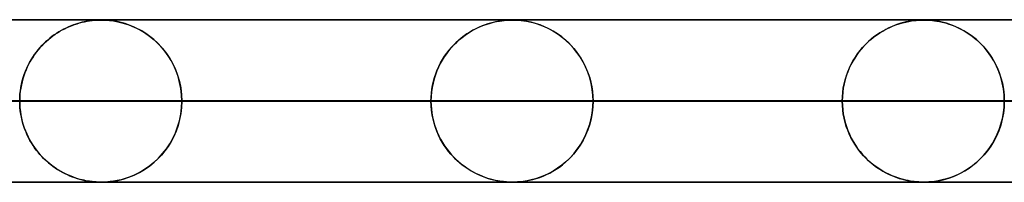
# Model space of a CAD drawing. Header units: millimetres. Extents: x -625 to 625, y -732 to 732.
# Tile 47 of 48: x 400 to 461, y 721 to 732. Entities that reach past the tile are written whole.
import ezdxf

# ---------------------------------------------------------------- set-up
doc = ezdxf.new("R2010")
doc.units = ezdxf.units.MM
doc.layers.add('HIDDEN', color=7, linetype='Continuous')
doc.layers.add('THICK', color=7, linetype='Continuous')

msp = doc.modelspace()

# ---------------------------------------------------------------- linework, layer by layer
at = {"layer": 'HIDDEN'}
for p, q in [((501.5, 731.49), (0, 731.49)), ((481.175, 731.48), (245.21, 731.48)), ((403.557, 731.203), (403.711, 731.253)), ((403.767, 731.271), (403.629, 731.227)), ((403.711, 731.253), (403.866, 731.299)), ((403.9, 731.308), (403.767, 731.271)), ((403.866, 731.299), (404.021, 731.339)), ((404.027, 731.341), (403.9, 731.308)), ((404.021, 731.339), (404.175, 731.374)), ((404.148, 731.368), (404.027, 731.341)), ((404.262, 731.391), (404.148, 731.368)), ((404.175, 731.374), (404.33, 731.404)), ((404.368, 731.41), (404.262, 731.391)), ((404.33, 731.404), (404.484, 731.428)), ((404.468, 731.426), (404.368, 731.41)), ((404.559, 731.439), (404.468, 731.426)), ((404.484, 731.428), (404.634, 731.448)), ((404.642, 731.449), (404.559, 731.439)), ((404.634, 731.448), (404.775, 731.462)), ((404.722, 731.457), (404.642, 731.449)), ((404.801, 731.464), (404.722, 731.457)), ((404.775, 731.462), (404.903, 731.471)), ((404.878, 731.47), (404.801, 731.464)), ((404.952, 731.474), (404.878, 731.47)), ((404.903, 731.471), (405.014, 731.477)), ((405.02, 731.477), (404.952, 731.474)), ((405.014, 731.477), (405.11, 731.479)), ((405.083, 731.479), (405.02, 731.477)), ((405.142, 731.48), (405.083, 731.479)), ((405.11, 731.479), (405.199, 731.48)), ((405.2, 731.48), (405.142, 731.48)), ((405.199, 731.48), (405.293, 731.479)), ((405.26, 731.48), (405.2, 731.48)), ((405.324, 731.478), (405.26, 731.48)), ((405.293, 731.479), (405.396, 731.476)), ((405.392, 731.476), (405.324, 731.478)), ((405.478, 731.472), (405.392, 731.476)), ((405.396, 731.476), (405.527, 731.469)), ((405.598, 731.464), (405.478, 731.472)), ((405.527, 731.469), (405.71, 731.454)), ((405.759, 731.449), (405.598, 731.464)), ((405.71, 731.454), (405.948, 731.424)), ((405.954, 731.423), (405.759, 731.449)), ((405.948, 731.424), (406.23, 731.372)), ((406.176, 731.383), (405.954, 731.423)), ((406.419, 731.328), (406.176, 731.383)), ((406.23, 731.372), (406.55, 731.293)), ((406.671, 731.257), (406.419, 731.328)), ((406.55, 731.293), (406.892, 731.183)), ((406.925, 731.171), (406.671, 731.257)), ((428.961, 731.23), (429.165, 731.292)), ((429.179, 731.296), (429.013, 731.247)), ((429.165, 731.292), (429.361, 731.343)), ((429.337, 731.337), (429.179, 731.296)), ((429.485, 731.371), (429.337, 731.337)), ((429.361, 731.343), (429.547, 731.383)), ((429.622, 731.398), (429.485, 731.371)), ((429.547, 731.383), (429.72, 731.415)), ((429.748, 731.419), (429.622, 731.398)), ((429.72, 731.415), (429.879, 731.438)), ((429.862, 731.436), (429.748, 731.419)), ((429.963, 731.448), (429.862, 731.436)), ((429.879, 731.438), (430.023, 731.455)), ((430.059, 731.458), (429.963, 731.448)), ((430.023, 731.455), (430.15, 731.466)), ((430.152, 731.466), (430.059, 731.458)), ((430.15, 731.466), (430.259, 731.473)), ((430.241, 731.472), (430.152, 731.466)), ((430.323, 731.476), (430.241, 731.472)), ((430.259, 731.473), (430.355, 731.477)), ((430.396, 731.478), (430.323, 731.476)), ((430.355, 731.477), (430.44, 731.479)), ((430.461, 731.48), (430.396, 731.478)), ((430.44, 731.479), (430.523, 731.48)), ((430.525, 731.48), (430.461, 731.48)), ((430.523, 731.48), (430.61, 731.479)), ((430.591, 731.48), (430.525, 731.48)), ((430.66, 731.478), (430.591, 731.48)), ((430.61, 731.479), (430.709, 731.477)), ((430.734, 731.476), (430.66, 731.478)), ((430.709, 731.477), (430.819, 731.471)), ((430.836, 731.47), (430.734, 731.476)), ((430.819, 731.471), (430.938, 731.463)), ((430.986, 731.459), (430.836, 731.47)), ((430.938, 731.463), (431.07, 731.45)), ((431.187, 731.436), (430.986, 731.459)), ((431.07, 731.45), (431.222, 731.431)), ((431.421, 731.399), (431.187, 731.436)), ((431.222, 731.431), (431.394, 731.404)), ((431.394, 731.404), (431.582, 731.366)), ((431.681, 731.344), (431.421, 731.399)), ((431.582, 731.366), (431.785, 731.318)), ((431.952, 731.271), (431.681, 731.344)), ((431.785, 731.318), (431.994, 731.258)), ((432.225, 731.18), (431.952, 731.271)), ((431.994, 731.258), (432.201, 731.189)), ((454.437, 731.277), (454.266, 731.223)), ((454.339, 731.246), (454.545, 731.307)), ((454.6, 731.322), (454.437, 731.277)), ((454.545, 731.307), (454.743, 731.356)), ((454.754, 731.359), (454.6, 731.322)), ((454.743, 731.356), (454.928, 731.394)), ((454.898, 731.389), (454.754, 731.359)), ((455.03, 731.412), (454.898, 731.389)), ((454.928, 731.394), (455.099, 731.423)), ((455.15, 731.431), (455.03, 731.412)), ((455.099, 731.423), (455.255, 731.444)), ((455.258, 731.445), (455.15, 731.431)), ((455.255, 731.444), (455.393, 731.459)), ((455.357, 731.456), (455.258, 731.445)), ((455.454, 731.464), (455.357, 731.456)), ((455.393, 731.459), (455.512, 731.469)), ((455.547, 731.471), (455.454, 731.464)), ((455.512, 731.469), (455.613, 731.474)), ((455.633, 731.475), (455.547, 731.471)), ((455.613, 731.474), (455.699, 731.478)), ((455.711, 731.478), (455.633, 731.475)), ((455.699, 731.478), (455.776, 731.48)), ((455.782, 731.48), (455.711, 731.478)), ((455.776, 731.48), (455.85, 731.48)), ((455.85, 731.48), (455.782, 731.48)), ((455.85, 731.48), (455.854, 731.48)), ((455.918, 731.48), (455.85, 731.48)), ((455.854, 731.48), (455.859, 731.48)), ((455.859, 731.48), (455.863, 731.48)), ((455.863, 731.48), (455.868, 731.48)), ((455.868, 731.48), (455.872, 731.48)), ((455.872, 731.48), (455.877, 731.48)), ((455.891, 731.48), (455.968, 731.479)), ((455.989, 731.478), (455.918, 731.48)), ((455.968, 731.479), (456.055, 731.476)), ((456.068, 731.475), (455.989, 731.478)), ((456.055, 731.476), (456.154, 731.471)), ((456.172, 731.47), (456.068, 731.475)), ((456.154, 731.471), (456.268, 731.462)), ((456.319, 731.458), (456.172, 731.47)), ((456.268, 731.462), (456.391, 731.451)), ((456.513, 731.436), (456.319, 731.458)), ((456.391, 731.451), (456.521, 731.435)), ((456.737, 731.4), (456.513, 731.436)), ((456.521, 731.435), (456.661, 731.414)), ((456.661, 731.414), (456.819, 731.385)), ((456.989, 731.348), (456.737, 731.4)), ((456.819, 731.385), (456.995, 731.346)), ((457.254, 731.278), (456.989, 731.348)), ((456.995, 731.346), (457.188, 731.297)), ((457.188, 731.297), (457.396, 731.234)), ((457.521, 731.191), (457.254, 731.278)), ((402.443, 730.655), (402.303, 730.56)), ((402.368, 730.605), (402.51, 730.699)), ((402.586, 730.746), (402.443, 730.655)), ((402.51, 730.699), (402.655, 730.787)), ((402.732, 730.832), (402.586, 730.746)), ((402.655, 730.787), (402.801, 730.87)), ((402.882, 730.912), (402.732, 730.832)), ((402.801, 730.87), (402.95, 730.947)), ((403.035, 730.988), (402.882, 730.912)), ((402.95, 730.947), (403.1, 731.019)), ((403.188, 731.059), (403.035, 730.988)), ((403.1, 731.019), (403.251, 731.086)), ((403.339, 731.122), (403.188, 731.059)), ((403.251, 731.086), (403.403, 731.147)), ((403.486, 731.178), (403.339, 731.122)), ((403.403, 731.147), (403.557, 731.203)), ((403.629, 731.227), (403.486, 731.178)), ((406.892, 731.183), (407.226, 731.048)), ((407.181, 731.068), (406.925, 731.171)), ((407.438, 730.947), (407.181, 731.068)), ((407.226, 731.048), (407.551, 730.888)), ((407.694, 730.808), (407.438, 730.947)), ((407.551, 730.888), (407.866, 730.703)), ((407.948, 730.649), (407.694, 730.808)), ((407.866, 730.703), (408.168, 730.493)), ((408.198, 730.47), (407.948, 730.649)), ((427.609, 730.546), (427.791, 730.67)), ((427.899, 730.738), (427.718, 730.622)), ((427.791, 730.67), (427.977, 730.785)), ((428.084, 730.846), (427.899, 730.738)), ((427.977, 730.785), (428.168, 730.892)), ((428.274, 730.946), (428.084, 730.846)), ((428.168, 730.892), (428.361, 730.989)), ((428.466, 731.038), (428.274, 730.946)), ((428.361, 730.989), (428.558, 731.078)), ((428.656, 731.118), (428.466, 731.038)), ((428.558, 731.078), (428.758, 731.158)), ((428.838, 731.188), (428.656, 731.118)), ((428.758, 731.158), (428.961, 731.23)), ((429.013, 731.247), (428.838, 731.188)), ((432.201, 731.189), (432.408, 731.109)), ((432.498, 731.071), (432.225, 731.18)), ((432.408, 731.109), (432.614, 731.019)), ((432.771, 730.943), (432.498, 731.071)), ((432.614, 731.019), (432.818, 730.919)), ((433.041, 730.795), (432.771, 730.943)), ((432.818, 730.919), (433.02, 730.807)), ((433.02, 730.807), (433.22, 730.684)), ((433.307, 730.626), (433.041, 730.795)), ((433.22, 730.684), (433.417, 730.55)), ((452.95, 730.558), (453.138, 730.684)), ((453.142, 730.686), (452.962, 730.566)), ((453.138, 730.684), (453.33, 730.801)), ((453.325, 730.798), (453.142, 730.686)), ((453.514, 730.903), (453.325, 730.798)), ((453.33, 730.801), (453.526, 730.909)), ((453.707, 730.999), (453.514, 730.903)), ((453.526, 730.909), (453.725, 731.007)), ((453.899, 731.085), (453.707, 730.999)), ((453.725, 731.007), (453.927, 731.096)), ((454.086, 731.159), (453.899, 731.085)), ((453.927, 731.096), (454.132, 731.176)), ((454.266, 731.223), (454.086, 731.159)), ((454.132, 731.176), (454.339, 731.246)), ((457.396, 731.234), (457.617, 731.155)), ((457.789, 731.086), (457.521, 731.191)), ((457.617, 731.155), (457.849, 731.06)), ((458.057, 730.963), (457.789, 731.086)), ((457.849, 731.06), (458.089, 730.947)), ((458.323, 730.82), (458.057, 730.963)), ((458.089, 730.947), (458.337, 730.812)), ((458.586, 730.657), (458.323, 730.82)), ((458.337, 730.812), (458.589, 730.656)), ((458.845, 730.474), (458.586, 730.657)), ((458.589, 730.656), (458.837, 730.48)), ((401.564, 729.925), (401.691, 730.053)), ((401.777, 730.134), (401.654, 730.017)), ((401.691, 730.053), (401.821, 730.175)), ((401.903, 730.247), (401.777, 730.134)), ((401.821, 730.175), (401.954, 730.291)), ((402.033, 730.356), (401.903, 730.247)), ((401.954, 730.291), (402.089, 730.401)), ((402.166, 730.461), (402.033, 730.356)), ((402.089, 730.401), (402.227, 730.506)), ((402.303, 730.56), (402.166, 730.461)), ((402.227, 730.506), (402.368, 730.605)), ((408.168, 730.493), (408.457, 730.259)), ((408.442, 730.272), (408.198, 730.47)), ((408.677, 730.054), (408.442, 730.272)), ((408.457, 730.259), (408.73, 730.001)), ((408.902, 729.817), (408.677, 730.054)), ((427.042, 730.077), (426.887, 729.922)), ((426.929, 729.965), (427.091, 730.123)), ((427.203, 730.225), (427.042, 730.077)), ((427.091, 730.123), (427.258, 730.273)), ((427.37, 730.365), (427.203, 730.225)), ((427.258, 730.273), (427.431, 730.414)), ((427.541, 730.497), (427.37, 730.365)), ((427.431, 730.414), (427.609, 730.546)), ((427.718, 730.622), (427.541, 730.497)), ((433.567, 730.437), (433.307, 730.626)), ((433.417, 730.55), (433.608, 730.405)), ((433.818, 730.228), (433.567, 730.437)), ((433.608, 730.405), (433.793, 730.251)), ((433.793, 730.251), (433.97, 730.087)), ((434.057, 730), (433.818, 730.228)), ((433.97, 730.087), (434.14, 729.914)), ((452.246, 729.957), (452.414, 730.121)), ((452.456, 730.16), (452.299, 730.01)), ((452.414, 730.121), (452.588, 730.276)), ((452.62, 730.303), (452.456, 730.16)), ((452.588, 730.276), (452.767, 730.422)), ((452.788, 730.438), (452.62, 730.303)), ((452.767, 730.422), (452.95, 730.558)), ((452.962, 730.566), (452.788, 730.438)), ((458.837, 730.48), (459.073, 730.29)), ((459.095, 730.271), (458.845, 730.474)), ((459.073, 730.29), (459.298, 730.085)), ((459.336, 730.048), (459.095, 730.271)), ((459.298, 730.085), (459.51, 729.866)), ((459.565, 729.805), (459.336, 730.048)), ((401.094, 729.356), (401.206, 729.507)), ((401.203, 729.503), (401.099, 729.363)), ((401.31, 729.639), (401.203, 729.503)), ((401.206, 729.507), (401.321, 729.652)), ((401.421, 729.769), (401.31, 729.639)), ((401.321, 729.652), (401.441, 729.792)), ((401.535, 729.895), (401.421, 729.769)), ((401.441, 729.792), (401.564, 729.925)), ((401.654, 730.017), (401.535, 729.895)), ((408.73, 730.001), (408.983, 729.723)), ((409.115, 729.56), (408.902, 729.817)), ((408.983, 729.723), (409.215, 729.426)), ((409.314, 729.283), (409.115, 729.56)), ((426.345, 729.246), (426.48, 729.438)), ((426.594, 729.587), (426.457, 729.407)), ((426.48, 729.438), (426.623, 729.623)), ((426.738, 729.759), (426.594, 729.587)), ((426.623, 729.623), (426.773, 729.798)), ((426.887, 729.922), (426.738, 729.759)), ((426.773, 729.798), (426.929, 729.965)), ((434.284, 729.752), (434.057, 730)), ((434.14, 729.914), (434.302, 729.732)), ((434.496, 729.487), (434.284, 729.752)), ((434.302, 729.732), (434.455, 729.541)), ((434.455, 729.541), (434.6, 729.342)), ((434.692, 729.204), (434.496, 729.487)), ((451.864, 729.515), (451.73, 729.333)), ((451.781, 729.404), (451.929, 729.598)), ((452.003, 729.688), (451.864, 729.515)), ((451.929, 729.598), (452.084, 729.782)), ((452.148, 729.853), (452.003, 729.688)), ((452.084, 729.782), (452.246, 729.957)), ((452.299, 730.01), (452.148, 729.853)), ((459.51, 729.866), (459.709, 729.634)), ((459.78, 729.543), (459.565, 729.805)), ((459.709, 729.634), (459.894, 729.388)), ((459.98, 729.262), (459.78, 729.543)), ((400.697, 728.691), (400.788, 728.866)), ((400.812, 728.91), (400.726, 728.749)), ((400.788, 728.866), (400.885, 729.035)), ((400.904, 729.067), (400.812, 728.91)), ((400.885, 729.035), (400.987, 729.198)), ((400.999, 729.217), (400.904, 729.067)), ((400.987, 729.198), (401.094, 729.356)), ((401.099, 729.363), (400.999, 729.217)), ((409.215, 729.426), (409.423, 729.114)), ((409.497, 728.988), (409.314, 729.283)), ((409.423, 729.114), (409.607, 728.786)), ((409.662, 728.674), (409.497, 728.988)), ((425.991, 728.624), (426.1, 728.839)), ((426.199, 729.015), (426.081, 728.804)), ((426.1, 728.839), (426.218, 729.046)), ((426.325, 729.216), (426.199, 729.015)), ((426.218, 729.046), (426.345, 729.246)), ((426.457, 729.407), (426.325, 729.216)), ((434.6, 729.342), (434.737, 729.133)), ((434.87, 728.904), (434.692, 729.204)), ((434.737, 729.133), (434.865, 728.914)), ((434.865, 728.914), (434.984, 728.684)), ((435.028, 728.589), (434.87, 728.904)), ((451.483, 728.942), (451.37, 728.732)), ((451.388, 728.766), (451.509, 728.988)), ((451.603, 729.142), (451.483, 728.942)), ((451.509, 728.988), (451.641, 729.2)), ((451.73, 729.333), (451.603, 729.142)), ((451.641, 729.2), (451.781, 729.404)), ((459.894, 729.388), (460.066, 729.128)), ((460.164, 728.963), (459.98, 729.262)), ((460.066, 729.128), (460.224, 728.853)), ((460.328, 728.646), (460.164, 728.963)), ((460.224, 728.853), (460.367, 728.561)), ((400.498, 728.234), (400.433, 728.053)), ((400.462, 728.136), (400.533, 728.326)), ((400.568, 728.411), (400.498, 728.234)), ((400.533, 728.326), (400.612, 728.511)), ((400.644, 728.582), (400.568, 728.411)), ((400.612, 728.511), (400.697, 728.691)), ((400.726, 728.749), (400.644, 728.582)), ((409.607, 728.786), (409.767, 728.442)), ((409.807, 728.341), (409.662, 728.674)), ((409.767, 728.442), (409.903, 728.08)), ((409.931, 727.993), (409.807, 728.341)), ((425.87, 728.351), (425.779, 728.11)), ((425.803, 728.177), (425.891, 728.404)), ((425.971, 728.583), (425.87, 728.351)), ((425.891, 728.404), (425.991, 728.624)), ((426.081, 728.804), (425.971, 728.583)), ((434.984, 728.684), (435.093, 728.442)), ((435.166, 728.26), (435.028, 728.589)), ((435.093, 728.442), (435.192, 728.187)), ((435.28, 727.918), (435.166, 728.26)), ((451.17, 728.285), (451.084, 728.048)), ((451.087, 728.054), (451.175, 728.299)), ((451.265, 728.513), (451.17, 728.285)), ((451.175, 728.299), (451.276, 728.537)), ((451.37, 728.732), (451.265, 728.513)), ((451.276, 728.537), (451.388, 728.766)), ((460.471, 728.313), (460.328, 728.646)), ((460.367, 728.561), (460.495, 728.252)), ((460.592, 727.965), (460.471, 728.313)), ((460.495, 728.252), (460.604, 727.926)), ((400.325, 727.68), (400.281, 727.489)), ((400.292, 727.539), (400.34, 727.742)), ((400.376, 727.869), (400.325, 727.68)), ((400.34, 727.742), (400.397, 727.942)), ((400.433, 728.053), (400.376, 727.869)), ((400.397, 727.942), (400.462, 728.136)), ((409.903, 728.08), (410.012, 727.7)), ((410.029, 727.629), (409.931, 727.993)), ((410.012, 727.7), (410.093, 727.305)), ((410.101, 727.256), (410.029, 727.629)), ((425.603, 727.465), (425.658, 727.707)), ((425.699, 727.859), (425.632, 727.6)), ((425.658, 727.707), (425.725, 727.944)), ((425.779, 728.11), (425.699, 727.859)), ((425.725, 727.944), (425.803, 728.177)), ((435.192, 728.187), (435.279, 727.92)), ((435.279, 727.92), (435.352, 727.645)), ((435.37, 727.566), (435.28, 727.918)), ((435.352, 727.645), (435.41, 727.362)), ((450.946, 727.545), (451.01, 727.803)), ((451.01, 727.804), (450.948, 727.552)), ((451.01, 727.803), (451.087, 728.054)), ((451.084, 728.048), (451.01, 727.804)), ((460.688, 727.605), (460.592, 727.965)), ((460.604, 727.926), (460.693, 727.584)), ((400.216, 727.095), (400.195, 726.895)), ((400.197, 726.914), (400.22, 727.124)), ((400.245, 727.293), (400.216, 727.095)), ((400.22, 727.124), (400.251, 727.332)), ((400.281, 727.489), (400.245, 727.293)), ((400.251, 727.332), (400.292, 727.539)), ((410.093, 727.305), (410.143, 726.901)), ((410.145, 726.876), (410.101, 727.256)), ((425.538, 727.058), (425.514, 726.776)), ((425.53, 726.978), (425.56, 727.222)), ((425.578, 727.333), (425.538, 727.058)), ((425.56, 727.222), (425.603, 727.465)), ((425.632, 727.6), (425.578, 727.333)), ((435.435, 727.21), (435.37, 727.566)), ((435.41, 727.362), (435.452, 727.076)), ((435.473, 726.851), (435.435, 727.21)), ((435.452, 727.076), (435.478, 726.784)), ((450.839, 726.755), (450.861, 727.02)), ((450.862, 727.031), (450.84, 726.762)), ((450.861, 727.02), (450.896, 727.283)), ((450.898, 727.295), (450.862, 727.031)), ((450.896, 727.283), (450.946, 727.545)), ((450.948, 727.552), (450.898, 727.295)), ((460.757, 727.238), (460.688, 727.605)), ((460.693, 727.584), (460.758, 727.228)), ((460.799, 726.866), (460.757, 727.238)), ((460.758, 727.228), (460.799, 726.861)), ((410.16, 726.49), (213.092, 726.49)), ((213.092, 726.49), (410.16, 726.49)), ((220.904, 726.49), (425.506, 726.49)), ((425.506, 726.49), (220.904, 726.49)), ((435.486, 726.49), (225.984, 726.49)), ((225.984, 726.49), (435.486, 726.49)), ((233.796, 726.49), (450.832, 726.49)), ((450.832, 726.49), (233.796, 726.49)), ((460.813, 726.49), (238.877, 726.49)), ((238.877, 726.49), (460.813, 726.49)), ((246.688, 726.49), (476.159, 726.49)), ((476.159, 726.49), (246.688, 726.49)), ((486.139, 726.49), (251.769, 726.49)), ((251.769, 726.49), (486.139, 726.49)), ((400.179, 726.49), (400.183, 726.702)), ((400.183, 726.693), (400.179, 726.49)), ((400.179, 726.49), (400.183, 726.278)), ((400.183, 726.287), (400.179, 726.49)), ((400.183, 726.702), (400.197, 726.914)), ((400.195, 726.895), (400.183, 726.693)), ((410.143, 726.901), (410.16, 726.49)), ((410.143, 726.079), (410.16, 726.49)), ((410.16, 726.49), (410.145, 726.876)), ((410.16, 726.49), (410.145, 726.104)), ((425.506, 726.49), (410.16, 726.49)), ((410.16, 726.49), (425.506, 726.49)), ((425.514, 726.776), (425.506, 726.49)), ((425.506, 726.49), (425.512, 726.734)), ((425.506, 726.49), (425.512, 726.246)), ((425.514, 726.204), (425.506, 726.49)), ((425.512, 726.734), (425.53, 726.978)), ((435.486, 726.49), (435.473, 726.851)), ((435.486, 726.49), (435.473, 726.13)), ((435.478, 726.784), (435.486, 726.49)), ((435.478, 726.195), (435.486, 726.49)), ((450.832, 726.49), (435.486, 726.49)), ((435.486, 726.49), (450.832, 726.49)), ((450.84, 726.762), (450.832, 726.49)), ((450.832, 726.49), (450.839, 726.755)), ((450.832, 726.49), (450.839, 726.225)), ((450.84, 726.218), (450.832, 726.49)), ((460.813, 726.49), (460.799, 726.866)), ((460.799, 726.861), (460.813, 726.49)), ((460.799, 726.124), (460.813, 726.49)), ((460.813, 726.49), (460.799, 726.114)), ((400.195, 726.085), (400.183, 726.287)), ((400.183, 726.278), (400.197, 726.066)), ((400.216, 725.885), (400.195, 726.085)), ((400.197, 726.066), (400.22, 725.856)), ((400.245, 725.687), (400.216, 725.885)), ((400.22, 725.856), (400.251, 725.648)), ((410.093, 725.675), (410.143, 726.079)), ((410.145, 726.104), (410.101, 725.724)), ((425.512, 726.246), (425.53, 726.002)), ((425.538, 725.922), (425.514, 726.204)), ((425.53, 726.002), (425.56, 725.758)), ((425.578, 725.647), (425.538, 725.922)), ((435.41, 725.618), (435.452, 725.904)), ((435.473, 726.13), (435.435, 725.77)), ((435.452, 725.904), (435.478, 726.195)), ((450.839, 726.225), (450.861, 725.96)), ((450.862, 725.949), (450.84, 726.218)), ((450.861, 725.96), (450.896, 725.697)), ((450.898, 725.685), (450.862, 725.949)), ((460.799, 726.114), (460.757, 725.742)), ((460.76, 725.762), (460.799, 726.124)), ((400.281, 725.491), (400.245, 725.687)), ((400.251, 725.648), (400.292, 725.441)), ((400.325, 725.3), (400.281, 725.491)), ((400.292, 725.441), (400.34, 725.238)), ((400.376, 725.111), (400.325, 725.3)), ((400.34, 725.238), (400.397, 725.038)), ((409.903, 724.9), (410.012, 725.28)), ((410.029, 725.351), (409.931, 724.987)), ((410.012, 725.28), (410.093, 725.675)), ((410.101, 725.724), (410.029, 725.351)), ((425.56, 725.758), (425.603, 725.515)), ((425.632, 725.38), (425.578, 725.647)), ((425.603, 725.515), (425.658, 725.273)), ((425.699, 725.121), (425.632, 725.38)), ((425.658, 725.273), (425.725, 725.036)), ((435.279, 725.06), (435.352, 725.335)), ((435.37, 725.414), (435.28, 725.062)), ((435.352, 725.335), (435.41, 725.618)), ((435.435, 725.77), (435.37, 725.414)), ((450.896, 725.697), (450.946, 725.435)), ((450.948, 725.428), (450.898, 725.685)), ((450.946, 725.435), (451.01, 725.177)), ((451.01, 725.176), (450.948, 725.428)), ((460.688, 725.375), (460.592, 725.015)), ((460.609, 725.072), (460.696, 725.41)), ((460.757, 725.742), (460.688, 725.375)), ((460.696, 725.41), (460.76, 725.762)), ((400.433, 724.927), (400.376, 725.111)), ((400.397, 725.038), (400.462, 724.844)), ((400.498, 724.746), (400.433, 724.927)), ((400.462, 724.844), (400.533, 724.654)), ((400.568, 724.569), (400.498, 724.746)), ((400.533, 724.654), (400.612, 724.469)), ((409.807, 724.638), (409.662, 724.306)), ((409.767, 724.538), (409.903, 724.9)), ((409.931, 724.987), (409.807, 724.638)), ((425.779, 724.87), (425.699, 725.121)), ((425.725, 725.036), (425.803, 724.803)), ((425.87, 724.629), (425.779, 724.87)), ((425.803, 724.803), (425.891, 724.576)), ((425.971, 724.397), (425.87, 724.629)), ((435.166, 724.72), (435.028, 724.391)), ((435.093, 724.538), (435.192, 724.793)), ((435.28, 725.062), (435.166, 724.72)), ((435.192, 724.793), (435.279, 725.06)), ((451.01, 725.177), (451.087, 724.926)), ((451.084, 724.932), (451.01, 725.176)), ((451.17, 724.695), (451.084, 724.932)), ((451.087, 724.926), (451.175, 724.681)), ((451.265, 724.467), (451.17, 724.695)), ((451.175, 724.681), (451.276, 724.443)), ((460.471, 724.667), (460.328, 724.334)), ((460.379, 724.444), (460.503, 724.75)), ((460.592, 725.015), (460.471, 724.667)), ((460.503, 724.75), (460.609, 725.072)), ((400.644, 724.398), (400.568, 724.569)), ((400.612, 724.469), (400.697, 724.289)), ((400.726, 724.231), (400.644, 724.398)), ((400.697, 724.289), (400.788, 724.114)), ((400.812, 724.07), (400.726, 724.231)), ((400.788, 724.114), (400.885, 723.945)), ((400.904, 723.914), (400.812, 724.07)), ((409.497, 723.992), (409.314, 723.697)), ((409.423, 723.866), (409.607, 724.194)), ((409.662, 724.306), (409.497, 723.992)), ((409.607, 724.194), (409.767, 724.538)), ((425.891, 724.576), (425.991, 724.356)), ((426.081, 724.176), (425.971, 724.397)), ((425.991, 724.356), (426.1, 724.141)), ((426.199, 723.965), (426.081, 724.176)), ((426.1, 724.141), (426.218, 723.934)), ((434.87, 724.076), (434.692, 723.776)), ((434.737, 723.847), (434.865, 724.066)), ((434.865, 724.066), (434.984, 724.296)), ((435.028, 724.391), (434.87, 724.076)), ((434.984, 724.296), (435.093, 724.538)), ((451.37, 724.248), (451.265, 724.467)), ((451.276, 724.443), (451.388, 724.214)), ((451.483, 724.038), (451.37, 724.248)), ((451.388, 724.214), (451.509, 723.992)), ((451.603, 723.838), (451.483, 724.038)), ((451.509, 723.992), (451.641, 723.78)), ((460.164, 724.017), (459.98, 723.718)), ((460.084, 723.881), (460.238, 724.154)), ((460.328, 724.334), (460.164, 724.017)), ((460.238, 724.154), (460.379, 724.444)), ((400.885, 723.945), (400.987, 723.782)), ((400.999, 723.763), (400.904, 723.914)), ((400.987, 723.782), (401.094, 723.624)), ((401.099, 723.617), (400.999, 723.763)), ((401.094, 723.624), (401.206, 723.473)), ((401.203, 723.477), (401.099, 723.617)), ((401.31, 723.341), (401.203, 723.477)), ((401.206, 723.473), (401.321, 723.328)), ((409.115, 723.42), (408.902, 723.163)), ((408.983, 723.257), (409.215, 723.554)), ((409.314, 723.697), (409.115, 723.42)), ((409.215, 723.554), (409.423, 723.866)), ((426.325, 723.764), (426.199, 723.965)), ((426.218, 723.934), (426.345, 723.734)), ((426.457, 723.573), (426.325, 723.764)), ((426.345, 723.734), (426.48, 723.542)), ((426.594, 723.393), (426.457, 723.573)), ((426.48, 723.542), (426.623, 723.357)), ((426.738, 723.221), (426.594, 723.393)), ((434.496, 723.493), (434.284, 723.228)), ((434.302, 723.248), (434.455, 723.439)), ((434.455, 723.439), (434.6, 723.638)), ((434.692, 723.776), (434.496, 723.493)), ((434.6, 723.638), (434.737, 723.847)), ((451.73, 723.647), (451.603, 723.838)), ((451.641, 723.78), (451.781, 723.576)), ((451.864, 723.465), (451.73, 723.647)), ((451.781, 723.576), (451.929, 723.382)), ((452.003, 723.292), (451.864, 723.465)), ((451.929, 723.382), (452.084, 723.198)), ((459.541, 723.148), (459.735, 723.379)), ((459.78, 723.437), (459.565, 723.175)), ((459.735, 723.379), (459.916, 723.623)), ((459.98, 723.718), (459.78, 723.437)), ((459.916, 723.623), (460.084, 723.881)), ((401.421, 723.211), (401.31, 723.341)), ((401.321, 723.328), (401.441, 723.188)), ((401.535, 723.085), (401.421, 723.211)), ((401.441, 723.188), (401.564, 723.055)), ((401.654, 722.963), (401.535, 723.085)), ((401.564, 723.055), (401.691, 722.927)), ((401.777, 722.846), (401.654, 722.963)), ((401.691, 722.927), (401.821, 722.805)), ((401.903, 722.733), (401.777, 722.846)), ((401.821, 722.805), (401.954, 722.689)), ((408.677, 722.926), (408.442, 722.708)), ((408.457, 722.721), (408.73, 722.979)), ((408.902, 723.163), (408.677, 722.926)), ((408.73, 722.979), (408.983, 723.257)), ((426.623, 723.357), (426.773, 723.182)), ((426.887, 723.058), (426.738, 723.221)), ((426.773, 723.182), (426.929, 723.015)), ((427.042, 722.903), (426.887, 723.058)), ((426.929, 723.015), (427.091, 722.857)), ((427.203, 722.755), (427.042, 722.903)), ((427.091, 722.857), (427.258, 722.707)), ((433.793, 722.729), (433.97, 722.893)), ((434.057, 722.98), (433.818, 722.752)), ((433.97, 722.893), (434.14, 723.066)), ((434.284, 723.228), (434.057, 722.98)), ((434.14, 723.066), (434.302, 723.248)), ((452.148, 723.127), (452.003, 723.292)), ((452.084, 723.198), (452.246, 723.023)), ((452.299, 722.97), (452.148, 723.127)), ((452.246, 723.023), (452.414, 722.859)), ((452.456, 722.82), (452.299, 722.97)), ((452.414, 722.859), (452.588, 722.704)), ((452.62, 722.677), (452.456, 722.82)), ((459.336, 722.932), (459.095, 722.709)), ((459.114, 722.726), (459.334, 722.93)), ((459.334, 722.93), (459.541, 723.148)), ((459.565, 723.175), (459.336, 722.932)), ((402.033, 722.624), (401.903, 722.733)), ((401.954, 722.689), (402.089, 722.579)), ((402.166, 722.519), (402.033, 722.624)), ((402.089, 722.579), (402.227, 722.474)), ((402.303, 722.42), (402.166, 722.519)), ((402.227, 722.474), (402.368, 722.375)), ((402.443, 722.325), (402.303, 722.42)), ((402.368, 722.375), (402.51, 722.281)), ((402.586, 722.234), (402.443, 722.325)), ((402.51, 722.281), (402.655, 722.193)), ((402.732, 722.148), (402.586, 722.234)), ((402.655, 722.193), (402.801, 722.11)), ((407.694, 722.172), (407.438, 722.033)), ((407.551, 722.092), (407.866, 722.277)), ((407.948, 722.331), (407.694, 722.172)), ((407.866, 722.277), (408.168, 722.487)), ((408.198, 722.51), (407.948, 722.331)), ((408.168, 722.487), (408.457, 722.721)), ((408.442, 722.708), (408.198, 722.51)), ((427.37, 722.615), (427.203, 722.755)), ((427.258, 722.707), (427.431, 722.566)), ((427.541, 722.483), (427.37, 722.615)), ((427.431, 722.566), (427.609, 722.434)), ((427.718, 722.358), (427.541, 722.483)), ((427.609, 722.434), (427.791, 722.31)), ((427.899, 722.242), (427.718, 722.358)), ((427.791, 722.31), (427.977, 722.195)), ((428.084, 722.134), (427.899, 722.242)), ((427.977, 722.195), (428.168, 722.088)), ((433.041, 722.185), (432.771, 722.037)), ((432.818, 722.061), (433.02, 722.173)), ((433.02, 722.173), (433.22, 722.296)), ((433.307, 722.354), (433.041, 722.185)), ((433.22, 722.296), (433.417, 722.43)), ((433.567, 722.543), (433.307, 722.354)), ((433.417, 722.43), (433.608, 722.575)), ((433.818, 722.752), (433.567, 722.543)), ((433.608, 722.575), (433.793, 722.729)), ((452.588, 722.704), (452.767, 722.558)), ((452.788, 722.542), (452.62, 722.677)), ((452.767, 722.558), (452.95, 722.422)), ((452.962, 722.414), (452.788, 722.542)), ((452.95, 722.422), (453.138, 722.296)), ((453.142, 722.294), (452.962, 722.414)), ((453.138, 722.296), (453.33, 722.179)), ((453.325, 722.182), (453.142, 722.294)), ((453.514, 722.077), (453.325, 722.182)), ((453.33, 722.179), (453.526, 722.071)), ((458.323, 722.16), (458.057, 722.017)), ((458.146, 722.063), (458.392, 722.2)), ((458.586, 722.323), (458.323, 722.16)), ((458.392, 722.2), (458.641, 722.359)), ((458.845, 722.506), (458.586, 722.323)), ((458.641, 722.359), (458.883, 722.535)), ((459.095, 722.709), (458.845, 722.506)), ((458.883, 722.535), (459.114, 722.726)), ((402.882, 722.068), (402.732, 722.148)), ((402.801, 722.11), (402.95, 722.033)), ((403.035, 721.992), (402.882, 722.068)), ((402.95, 722.033), (403.1, 721.961)), ((403.188, 721.921), (403.035, 721.992)), ((403.1, 721.961), (403.251, 721.894)), ((403.339, 721.858), (403.188, 721.921)), ((403.251, 721.894), (403.403, 721.833)), ((403.486, 721.802), (403.339, 721.858)), ((403.403, 721.833), (403.557, 721.777)), ((403.629, 721.753), (403.486, 721.802)), ((403.557, 721.777), (403.711, 721.727)), ((403.767, 721.709), (403.629, 721.753)), ((403.711, 721.727), (403.866, 721.681)), ((403.9, 721.672), (403.767, 721.709)), ((403.866, 721.681), (404.021, 721.641)), ((404.027, 721.639), (403.9, 721.672)), ((404.021, 721.641), (404.175, 721.606)), ((404.148, 721.612), (404.027, 721.639)), ((404.262, 721.589), (404.148, 721.612)), ((404.175, 721.606), (404.33, 721.576)), ((404.368, 721.57), (404.262, 721.589)), ((404.33, 721.576), (404.484, 721.552)), ((404.468, 721.554), (404.368, 721.57)), ((404.559, 721.541), (404.468, 721.554)), ((404.484, 721.552), (404.634, 721.532)), ((405.71, 721.526), (405.948, 721.556)), ((405.954, 721.557), (405.759, 721.531)), ((405.948, 721.556), (406.23, 721.608)), ((406.176, 721.597), (405.954, 721.557)), ((406.419, 721.652), (406.176, 721.597)), ((406.23, 721.608), (406.55, 721.687)), ((406.671, 721.723), (406.419, 721.652)), ((406.55, 721.687), (406.892, 721.797)), ((406.925, 721.809), (406.671, 721.723)), ((406.892, 721.797), (407.226, 721.932)), ((407.181, 721.912), (406.925, 721.809)), ((407.438, 722.033), (407.181, 721.912)), ((407.226, 721.932), (407.551, 722.092)), ((428.274, 722.034), (428.084, 722.134)), ((428.168, 722.088), (428.361, 721.991)), ((428.466, 721.942), (428.274, 722.034)), ((428.361, 721.991), (428.558, 721.902)), ((428.656, 721.862), (428.466, 721.942)), ((428.558, 721.902), (428.758, 721.822)), ((428.838, 721.792), (428.656, 721.862)), ((428.758, 721.822), (428.961, 721.75)), ((429.013, 721.734), (428.838, 721.792)), ((428.961, 721.75), (429.165, 721.688)), ((429.179, 721.684), (429.013, 721.734)), ((429.165, 721.688), (429.361, 721.637)), ((429.337, 721.643), (429.179, 721.684)), ((429.485, 721.609), (429.337, 721.643)), ((429.361, 721.637), (429.547, 721.597)), ((429.622, 721.582), (429.485, 721.609)), ((429.547, 721.597), (429.72, 721.565)), ((429.748, 721.561), (429.622, 721.582)), ((429.72, 721.565), (429.879, 721.542)), ((429.862, 721.544), (429.748, 721.561)), ((431.07, 721.53), (431.222, 721.549)), ((431.421, 721.581), (431.187, 721.544)), ((431.222, 721.549), (431.394, 721.576)), ((431.394, 721.576), (431.582, 721.614)), ((431.681, 721.636), (431.421, 721.581)), ((431.582, 721.614), (431.785, 721.662)), ((431.952, 721.709), (431.681, 721.636)), ((431.785, 721.662), (431.994, 721.722)), ((432.225, 721.8), (431.952, 721.709)), ((431.994, 721.722), (432.201, 721.791)), ((432.201, 721.791), (432.408, 721.871)), ((432.498, 721.909), (432.225, 721.8)), ((432.408, 721.871), (432.614, 721.961)), ((432.771, 722.037), (432.498, 721.909)), ((432.614, 721.961), (432.818, 722.061)), ((453.707, 721.981), (453.514, 722.077)), ((453.526, 722.071), (453.725, 721.973)), ((453.899, 721.895), (453.707, 721.981)), ((453.725, 721.973), (453.927, 721.884)), ((454.086, 721.821), (453.899, 721.895)), ((453.927, 721.884), (454.132, 721.804)), ((454.266, 721.757), (454.086, 721.821)), ((454.132, 721.804), (454.339, 721.734)), ((454.437, 721.703), (454.266, 721.757)), ((454.339, 721.734), (454.545, 721.673)), ((454.6, 721.658), (454.437, 721.703)), ((454.545, 721.673), (454.743, 721.624)), ((454.754, 721.621), (454.6, 721.658)), ((454.743, 721.624), (454.928, 721.586)), ((454.898, 721.591), (454.754, 721.621)), ((455.03, 721.568), (454.898, 721.591)), ((454.928, 721.586), (455.099, 721.557)), ((455.15, 721.549), (455.03, 721.568)), ((455.099, 721.557), (455.255, 721.536)), ((455.258, 721.535), (455.15, 721.549)), ((456.437, 721.535), (456.568, 721.552)), ((456.737, 721.58), (456.513, 721.544)), ((456.568, 721.552), (456.71, 721.575)), ((456.71, 721.575), (456.872, 721.606)), ((456.989, 721.632), (456.737, 721.58)), ((456.872, 721.606), (457.052, 721.647)), ((457.254, 721.702), (456.989, 721.632)), ((457.052, 721.647), (457.247, 721.7)), ((457.247, 721.7), (457.456, 721.766)), ((457.521, 721.789), (457.254, 721.702)), ((457.456, 721.766), (457.676, 721.848)), ((457.789, 721.894), (457.521, 721.789)), ((457.676, 721.848), (457.907, 721.946)), ((458.057, 722.017), (457.789, 721.894)), ((457.907, 721.946), (458.146, 722.063)), ((501.5, 721.49), (0, 721.49)), ((206.536, 721.5), (405.2, 721.5)), ((219.427, 721.5), (430.525, 721.5)), ((232.319, 721.5), (455.85, 721.5)), ((245.21, 721.5), (481.175, 721.5)), ((245.21, 721.5), (481.175, 721.5)), ((404.642, 721.531), (404.559, 721.541)), ((404.634, 721.532), (404.775, 721.518)), ((404.722, 721.523), (404.642, 721.531)), ((404.801, 721.516), (404.722, 721.523)), ((404.775, 721.518), (404.903, 721.509)), ((404.878, 721.51), (404.801, 721.516)), ((404.952, 721.506), (404.878, 721.51)), ((404.903, 721.509), (405.014, 721.503)), ((405.02, 721.503), (404.952, 721.506)), ((405.014, 721.503), (405.11, 721.501)), ((405.083, 721.501), (405.02, 721.503)), ((405.142, 721.5), (405.083, 721.501)), ((405.11, 721.501), (405.199, 721.5)), ((405.2, 721.5), (405.142, 721.5)), ((405.199, 721.5), (405.293, 721.501)), ((405.26, 721.5), (405.2, 721.5)), ((405.324, 721.502), (405.26, 721.5)), ((405.293, 721.501), (405.396, 721.504)), ((405.392, 721.504), (405.324, 721.502)), ((405.478, 721.508), (405.392, 721.504)), ((405.396, 721.504), (405.527, 721.511)), ((405.598, 721.516), (405.478, 721.508)), ((405.527, 721.511), (405.71, 721.526)), ((405.759, 721.531), (405.598, 721.516)), ((429.963, 721.532), (429.862, 721.544)), ((429.879, 721.542), (430.023, 721.525)), ((430.059, 721.522), (429.963, 721.532)), ((430.023, 721.525), (430.15, 721.514)), ((430.152, 721.514), (430.059, 721.522)), ((430.15, 721.514), (430.259, 721.507)), ((430.241, 721.508), (430.152, 721.514)), ((430.323, 721.504), (430.241, 721.508)), ((430.259, 721.507), (430.355, 721.503)), ((430.396, 721.502), (430.323, 721.504)), ((430.355, 721.503), (430.44, 721.501)), ((430.461, 721.5), (430.396, 721.502)), ((430.44, 721.501), (430.523, 721.5)), ((430.525, 721.5), (430.461, 721.5)), ((430.523, 721.5), (430.61, 721.501)), ((430.591, 721.5), (430.525, 721.5)), ((430.66, 721.502), (430.591, 721.5)), ((430.61, 721.501), (430.709, 721.503)), ((430.734, 721.504), (430.66, 721.502)), ((430.709, 721.503), (430.819, 721.509)), ((430.836, 721.51), (430.734, 721.504)), ((430.819, 721.509), (430.938, 721.517)), ((430.986, 721.521), (430.836, 721.51)), ((430.938, 721.517), (431.07, 721.53)), ((431.187, 721.544), (430.986, 721.521)), ((455.255, 721.536), (455.393, 721.521)), ((455.357, 721.524), (455.258, 721.535)), ((455.454, 721.516), (455.357, 721.524)), ((455.393, 721.521), (455.512, 721.511)), ((455.547, 721.509), (455.454, 721.516)), ((455.512, 721.511), (455.613, 721.506)), ((455.633, 721.505), (455.547, 721.509)), ((455.613, 721.506), (455.699, 721.502)), ((455.711, 721.502), (455.633, 721.505)), ((455.699, 721.502), (455.776, 721.5)), ((455.782, 721.5), (455.711, 721.502)), ((455.776, 721.5), (455.85, 721.5)), ((455.85, 721.5), (455.782, 721.5)), ((455.85, 721.5), (455.923, 721.501)), ((455.918, 721.5), (455.85, 721.5)), ((455.989, 721.502), (455.918, 721.5)), ((455.923, 721.501), (456.003, 721.502)), ((456.068, 721.505), (455.989, 721.502)), ((456.003, 721.502), (456.092, 721.506)), ((456.172, 721.51), (456.068, 721.505)), ((456.092, 721.506), (456.197, 721.512)), ((456.319, 721.522), (456.172, 721.51)), ((456.197, 721.512), (456.313, 721.522)), ((456.313, 721.522), (456.437, 721.535)), ((456.513, 721.544), (456.319, 721.522))]:
    msp.add_line(p, q, dxfattribs=at)
at = {"layer": 'THICK'}
for p, q in [((0, 731.5), (556.5, 731.5)), ((556.5, 726.5), (0, 726.5))]:
    msp.add_line(p, q, dxfattribs=at)

doc.saveas('drawing.dxf')
